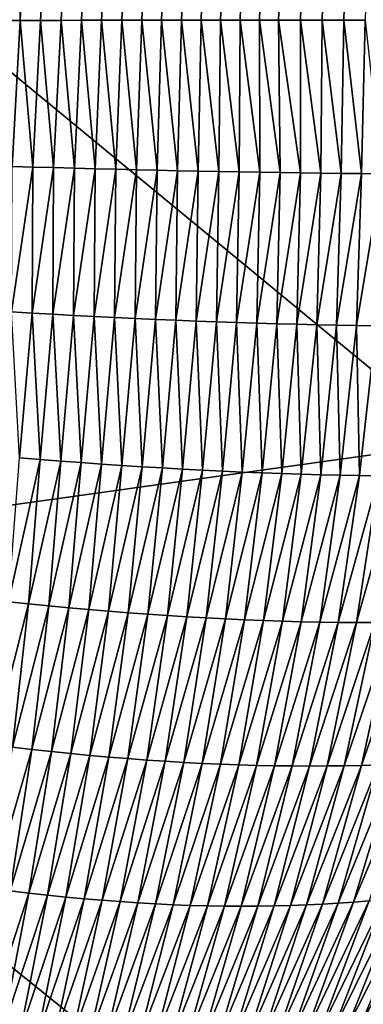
# Model space of a CAD drawing. Header units: millimetres. Extents: x -105 to 105, y -92 to 30.
# Tile 65 of 247: x 1.799 to 2.229, y -83.797 to -82.565. Entities that reach past the tile are written whole.
import ezdxf

# ---------------------------------------------------------------- set-up
doc = ezdxf.new("R2010")
doc.units = ezdxf.units.MM
doc.header["$LTSCALE"] = 59.53398
for name, color, linetype in [('31', 7, 'CONTINUOUS'), ('39', 7, 'CONTINUOUS'), ('48', 7, 'CONTINUOUS')]:
    doc.layers.add(name, color=color, linetype=linetype)

msp = doc.modelspace()

# ---------------------------------------------------------------- linework, layer by layer
at = {"layer": '31', "color": 7, "linetype": 'CONTINUOUS'}
for points in [[(1.7997, -82.5662, 58.2273), (1.7738, -82.5662, 58.2247), (1.7971, -66.6275, 58.1904), (1.7997, -82.5662, 58.2273)], [(2.676, -66.6485, 58.3113), (1.7997, -82.5662, 58.2273), (1.7971, -66.6275, 58.1904), (2.676, -66.6485, 58.3113)], [(1.8255, -82.5661, 58.2298), (1.7997, -82.5662, 58.2273), (2.676, -66.6485, 58.3113), (1.8255, -82.5661, 58.2298)], [(1.8511, -82.5661, 58.2324), (1.8255, -82.5661, 58.2298), (2.676, -66.6485, 58.3113), (1.8511, -82.5661, 58.2324)], [(1.8765, -82.566, 58.2351), (1.8511, -82.5661, 58.2324), (2.676, -66.6485, 58.3113), (1.8765, -82.566, 58.2351)], [(1.9018, -82.566, 58.2378), (1.8765, -82.566, 58.2351), (2.676, -66.6485, 58.3113), (1.9018, -82.566, 58.2378)], [(1.927, -82.566, 58.2405), (1.9018, -82.566, 58.2378), (2.676, -66.6485, 58.3113), (1.927, -82.566, 58.2405)], [(1.952, -82.5659, 58.2433), (1.927, -82.566, 58.2405), (2.676, -66.6485, 58.3113), (1.952, -82.5659, 58.2433)], [(1.9769, -82.5659, 58.2461), (1.952, -82.5659, 58.2433), (2.676, -66.6485, 58.3113), (1.9769, -82.5659, 58.2461)], [(2.0016, -82.5658, 58.249), (1.9769, -82.5659, 58.2461), (2.676, -66.6485, 58.3113), (2.0016, -82.5658, 58.249)], [(2.0262, -82.5658, 58.2519), (2.0016, -82.5658, 58.249), (2.676, -66.6485, 58.3113), (2.0262, -82.5658, 58.2519)], [(2.0507, -82.5658, 58.2548), (2.0262, -82.5658, 58.2519), (2.676, -66.6485, 58.3113), (2.0507, -82.5658, 58.2548)], [(2.075, -82.5657, 58.2578), (2.0507, -82.5658, 58.2548), (2.676, -66.6485, 58.3113), (2.075, -82.5657, 58.2578)], [(2.0992, -82.5657, 58.2608), (2.075, -82.5657, 58.2578), (2.676, -66.6485, 58.3113), (2.0992, -82.5657, 58.2608)], [(2.1233, -82.5657, 58.2638), (2.0992, -82.5657, 58.2608), (2.676, -66.6485, 58.3113), (2.1233, -82.5657, 58.2638)], [(2.1506, -82.5656, 58.2673), (2.1233, -82.5657, 58.2638), (2.676, -66.6485, 58.3113), (2.1506, -82.5656, 58.2673)], [(2.1778, -82.5656, 58.2709), (2.1506, -82.5656, 58.2673), (2.676, -66.6485, 58.3113), (2.1778, -82.5656, 58.2709)], [(2.2047, -82.5656, 58.2745), (2.1778, -82.5656, 58.2709), (2.676, -66.6485, 58.3113), (2.2047, -82.5656, 58.2745)], [(2.2315, -82.5656, 58.2782), (2.2047, -82.5656, 58.2745), (2.676, -66.6485, 58.3113), (2.2315, -82.5656, 58.2782)]]:
    msp.add_3dface(points, dxfattribs=at)
at = {"layer": '39', "color": 7, "linetype": 'CONTINUOUS'}
for points in [[(1.7738, -82.5662, 58.2247), (1.7997, -82.5662, 58.2273), (1.7898, -82.7487, 58.2283), (1.7738, -82.5662, 58.2247)], [(1.7997, -82.5662, 58.2273), (1.8158, -82.7495, 58.2309), (1.7898, -82.7487, 58.2283), (1.7997, -82.5662, 58.2273)], [(1.7997, -82.5662, 58.2273), (1.8255, -82.5661, 58.2298), (1.8158, -82.7495, 58.2309), (1.7997, -82.5662, 58.2273)], [(1.8255, -82.5661, 58.2298), (1.8418, -82.7503, 58.2336), (1.8158, -82.7495, 58.2309), (1.8255, -82.5661, 58.2298)], [(1.8255, -82.5661, 58.2298), (1.8511, -82.5661, 58.2324), (1.8418, -82.7503, 58.2336), (1.8255, -82.5661, 58.2298)], [(1.8511, -82.5661, 58.2324), (1.8677, -82.751, 58.2362), (1.8418, -82.7503, 58.2336), (1.8511, -82.5661, 58.2324)], [(1.8511, -82.5661, 58.2324), (1.8765, -82.566, 58.2351), (1.8677, -82.751, 58.2362), (1.8511, -82.5661, 58.2324)], [(1.8765, -82.566, 58.2351), (1.8936, -82.7517, 58.239), (1.8677, -82.751, 58.2362), (1.8765, -82.566, 58.2351)], [(1.8765, -82.566, 58.2351), (1.9018, -82.566, 58.2378), (1.8936, -82.7517, 58.239), (1.8765, -82.566, 58.2351)], [(1.9018, -82.566, 58.2378), (1.9195, -82.7524, 58.2418), (1.8936, -82.7517, 58.239), (1.9018, -82.566, 58.2378)], [(1.9018, -82.566, 58.2378), (1.927, -82.566, 58.2405), (1.9195, -82.7524, 58.2418), (1.9018, -82.566, 58.2378)], [(1.927, -82.566, 58.2405), (1.9454, -82.753, 58.2446), (1.9195, -82.7524, 58.2418), (1.927, -82.566, 58.2405)], [(1.927, -82.566, 58.2405), (1.952, -82.5659, 58.2433), (1.9454, -82.753, 58.2446), (1.927, -82.566, 58.2405)], [(1.952, -82.5659, 58.2433), (1.9712, -82.7536, 58.2475), (1.9454, -82.753, 58.2446), (1.952, -82.5659, 58.2433)], [(1.952, -82.5659, 58.2433), (1.9769, -82.5659, 58.2461), (1.9712, -82.7536, 58.2475), (1.952, -82.5659, 58.2433)], [(1.9769, -82.5659, 58.2461), (1.9969, -82.7542, 58.2505), (1.9712, -82.7536, 58.2475), (1.9769, -82.5659, 58.2461)], [(1.9769, -82.5659, 58.2461), (2.0016, -82.5658, 58.249), (1.9969, -82.7542, 58.2505), (1.9769, -82.5659, 58.2461)], [(2.0016, -82.5658, 58.249), (2.0227, -82.7547, 58.2535), (1.9969, -82.7542, 58.2505), (2.0016, -82.5658, 58.249)], [(2.0016, -82.5658, 58.249), (2.0262, -82.5658, 58.2519), (2.0227, -82.7547, 58.2535), (2.0016, -82.5658, 58.249)], [(2.0262, -82.5658, 58.2519), (2.0484, -82.7552, 58.2566), (2.0227, -82.7547, 58.2535), (2.0262, -82.5658, 58.2519)], [(2.0262, -82.5658, 58.2519), (2.0507, -82.5658, 58.2548), (2.0484, -82.7552, 58.2566), (2.0262, -82.5658, 58.2519)], [(2.0507, -82.5658, 58.2548), (2.074, -82.7557, 58.2597), (2.0484, -82.7552, 58.2566), (2.0507, -82.5658, 58.2548)], [(2.0507, -82.5658, 58.2548), (2.075, -82.5657, 58.2578), (2.074, -82.7557, 58.2597), (2.0507, -82.5658, 58.2548)], [(2.075, -82.5657, 58.2578), (2.0996, -82.7561, 58.2629), (2.074, -82.7557, 58.2597), (2.075, -82.5657, 58.2578)], [(2.075, -82.5657, 58.2578), (2.0992, -82.5657, 58.2608), (2.0996, -82.7561, 58.2629), (2.075, -82.5657, 58.2578)], [(2.0992, -82.5657, 58.2608), (2.1233, -82.5657, 58.2638), (2.1252, -82.7565, 58.2661), (2.0992, -82.5657, 58.2608)], [(2.0992, -82.5657, 58.2608), (2.1252, -82.7565, 58.2661), (2.0996, -82.7561, 58.2629), (2.0992, -82.5657, 58.2608)], [(2.1233, -82.5657, 58.2638), (2.1506, -82.5656, 58.2673), (2.1507, -82.7569, 58.2694), (2.1233, -82.5657, 58.2638)], [(2.1233, -82.5657, 58.2638), (2.1507, -82.7569, 58.2694), (2.1252, -82.7565, 58.2661), (2.1233, -82.5657, 58.2638)], [(2.1506, -82.5656, 58.2673), (2.1778, -82.5656, 58.2709), (2.1762, -82.7573, 58.2727), (2.1506, -82.5656, 58.2673)], [(2.1506, -82.5656, 58.2673), (2.1762, -82.7573, 58.2727), (2.1507, -82.7569, 58.2694), (2.1506, -82.5656, 58.2673)], [(2.1778, -82.5656, 58.2709), (2.2017, -82.7576, 58.2761), (2.1762, -82.7573, 58.2727), (2.1778, -82.5656, 58.2709)], [(2.1778, -82.5656, 58.2709), (2.2047, -82.5656, 58.2745), (2.2017, -82.7576, 58.2761), (2.1778, -82.5656, 58.2709)], [(2.2047, -82.5656, 58.2745), (2.227, -82.7578, 58.2796), (2.2017, -82.7576, 58.2761), (2.2047, -82.5656, 58.2745)], [(2.2047, -82.5656, 58.2745), (2.2315, -82.5656, 58.2782), (2.227, -82.7578, 58.2796), (2.2047, -82.5656, 58.2745)], [(2.2315, -82.5656, 58.2782), (2.2524, -82.758, 58.2831), (2.227, -82.7578, 58.2796), (2.2315, -82.5656, 58.2782)], [(1.8158, -82.7495, 58.2309), (1.7891, -82.9307, 58.2331), (1.7898, -82.7487, 58.2283), (1.8158, -82.7495, 58.2309)], [(1.815, -82.9322, 58.2357), (1.7891, -82.9307, 58.2331), (1.8158, -82.7495, 58.2309), (1.815, -82.9322, 58.2357)], [(1.8418, -82.7503, 58.2336), (1.815, -82.9322, 58.2357), (1.8158, -82.7495, 58.2309), (1.8418, -82.7503, 58.2336)], [(1.8408, -82.9337, 58.2383), (1.815, -82.9322, 58.2357), (1.8418, -82.7503, 58.2336), (1.8408, -82.9337, 58.2383)], [(1.8677, -82.751, 58.2362), (1.8408, -82.9337, 58.2383), (1.8418, -82.7503, 58.2336), (1.8677, -82.751, 58.2362)], [(1.8666, -82.9351, 58.241), (1.8408, -82.9337, 58.2383), (1.8677, -82.751, 58.2362), (1.8666, -82.9351, 58.241)], [(1.8936, -82.7517, 58.239), (1.8666, -82.9351, 58.241), (1.8677, -82.751, 58.2362), (1.8936, -82.7517, 58.239)], [(1.8923, -82.9365, 58.2437), (1.8666, -82.9351, 58.241), (1.8936, -82.7517, 58.239), (1.8923, -82.9365, 58.2437)], [(1.9195, -82.7524, 58.2418), (1.8923, -82.9365, 58.2437), (1.8936, -82.7517, 58.239), (1.9195, -82.7524, 58.2418)], [(1.918, -82.9377, 58.2465), (1.8923, -82.9365, 58.2437), (1.9195, -82.7524, 58.2418), (1.918, -82.9377, 58.2465)], [(1.9454, -82.753, 58.2446), (1.918, -82.9377, 58.2465), (1.9195, -82.7524, 58.2418), (1.9454, -82.753, 58.2446)], [(1.9436, -82.939, 58.2493), (1.918, -82.9377, 58.2465), (1.9454, -82.753, 58.2446), (1.9436, -82.939, 58.2493)], [(1.9712, -82.7536, 58.2475), (1.9436, -82.939, 58.2493), (1.9454, -82.753, 58.2446), (1.9712, -82.7536, 58.2475)], [(1.9692, -82.9401, 58.2522), (1.9436, -82.939, 58.2493), (1.9712, -82.7536, 58.2475), (1.9692, -82.9401, 58.2522)], [(1.9969, -82.7542, 58.2505), (1.9692, -82.9401, 58.2522), (1.9712, -82.7536, 58.2475), (1.9969, -82.7542, 58.2505)], [(1.9946, -82.9412, 58.2551), (1.9692, -82.9401, 58.2522), (1.9969, -82.7542, 58.2505), (1.9946, -82.9412, 58.2551)], [(2.0227, -82.7547, 58.2535), (1.9946, -82.9412, 58.2551), (1.9969, -82.7542, 58.2505), (2.0227, -82.7547, 58.2535)], [(2.02, -82.9422, 58.258), (1.9946, -82.9412, 58.2551), (2.0227, -82.7547, 58.2535), (2.02, -82.9422, 58.258)], [(2.0484, -82.7552, 58.2566), (2.02, -82.9422, 58.258), (2.0227, -82.7547, 58.2535), (2.0484, -82.7552, 58.2566)], [(2.0454, -82.9432, 58.261), (2.02, -82.9422, 58.258), (2.0484, -82.7552, 58.2566), (2.0454, -82.9432, 58.261)], [(2.074, -82.7557, 58.2597), (2.0454, -82.9432, 58.261), (2.0484, -82.7552, 58.2566), (2.074, -82.7557, 58.2597)], [(2.0707, -82.9441, 58.2641), (2.0454, -82.9432, 58.261), (2.074, -82.7557, 58.2597), (2.0707, -82.9441, 58.2641)], [(2.0996, -82.7561, 58.2629), (2.0707, -82.9441, 58.2641), (2.074, -82.7557, 58.2597), (2.0996, -82.7561, 58.2629)], [(2.0959, -82.9449, 58.2672), (2.0707, -82.9441, 58.2641), (2.0996, -82.7561, 58.2629), (2.0959, -82.9449, 58.2672)], [(2.1252, -82.7565, 58.2661), (2.0959, -82.9449, 58.2672), (2.0996, -82.7561, 58.2629), (2.1252, -82.7565, 58.2661)], [(2.121, -82.9456, 58.2703), (2.0959, -82.9449, 58.2672), (2.1252, -82.7565, 58.2661), (2.121, -82.9456, 58.2703)], [(2.1507, -82.7569, 58.2694), (2.121, -82.9456, 58.2703), (2.1252, -82.7565, 58.2661), (2.1507, -82.7569, 58.2694)], [(2.146, -82.9463, 58.2735), (2.121, -82.9456, 58.2703), (2.1507, -82.7569, 58.2694), (2.146, -82.9463, 58.2735)], [(2.1762, -82.7573, 58.2727), (2.146, -82.9463, 58.2735), (2.1507, -82.7569, 58.2694), (2.1762, -82.7573, 58.2727)], [(2.171, -82.9469, 58.2768), (2.146, -82.9463, 58.2735), (2.1762, -82.7573, 58.2727), (2.171, -82.9469, 58.2768)], [(2.2017, -82.7576, 58.2761), (2.171, -82.9469, 58.2768), (2.1762, -82.7573, 58.2727), (2.2017, -82.7576, 58.2761)], [(2.1959, -82.9474, 58.2801), (2.171, -82.9469, 58.2768), (2.2017, -82.7576, 58.2761), (2.1959, -82.9474, 58.2801)], [(2.227, -82.7578, 58.2796), (2.1959, -82.9474, 58.2801), (2.2017, -82.7576, 58.2761), (2.227, -82.7578, 58.2796)], [(2.2207, -82.9479, 58.2834), (2.1959, -82.9474, 58.2801), (2.227, -82.7578, 58.2796), (2.2207, -82.9479, 58.2834)], [(2.2524, -82.758, 58.2831), (2.2207, -82.9479, 58.2834), (2.227, -82.7578, 58.2796), (2.2524, -82.758, 58.2831)], [(2.2455, -82.9482, 58.2868), (2.2207, -82.9479, 58.2834), (2.2524, -82.758, 58.2831), (2.2455, -82.9482, 58.2868)], [(1.815, -82.9322, 58.2357), (1.7991, -83.1131, 58.2413), (1.7891, -82.9307, 58.2331), (1.815, -82.9322, 58.2357)], [(1.8249, -83.1152, 58.2439), (1.7991, -83.1131, 58.2413), (1.815, -82.9322, 58.2357), (1.8249, -83.1152, 58.2439)], [(1.8408, -82.9337, 58.2383), (1.8249, -83.1152, 58.2439), (1.815, -82.9322, 58.2357), (1.8408, -82.9337, 58.2383)], [(1.8506, -83.1173, 58.2466), (1.8249, -83.1152, 58.2439), (1.8408, -82.9337, 58.2383), (1.8506, -83.1173, 58.2466)], [(1.8666, -82.9351, 58.241), (1.8506, -83.1173, 58.2466), (1.8408, -82.9337, 58.2383), (1.8666, -82.9351, 58.241)], [(1.8762, -83.1192, 58.2493), (1.8506, -83.1173, 58.2466), (1.8666, -82.9351, 58.241), (1.8762, -83.1192, 58.2493)], [(1.8923, -82.9365, 58.2437), (1.8762, -83.1192, 58.2493), (1.8666, -82.9351, 58.241), (1.8923, -82.9365, 58.2437)], [(1.9017, -83.1211, 58.252), (1.8762, -83.1192, 58.2493), (1.8923, -82.9365, 58.2437), (1.9017, -83.1211, 58.252)], [(1.918, -82.9377, 58.2465), (1.9017, -83.1211, 58.252), (1.8923, -82.9365, 58.2437), (1.918, -82.9377, 58.2465)], [(1.9272, -83.1228, 58.2547), (1.9017, -83.1211, 58.252), (1.918, -82.9377, 58.2465), (1.9272, -83.1228, 58.2547)], [(1.9436, -82.939, 58.2493), (1.9272, -83.1228, 58.2547), (1.918, -82.9377, 58.2465), (1.9436, -82.939, 58.2493)], [(1.9525, -83.1245, 58.2575), (1.9272, -83.1228, 58.2547), (1.9436, -82.939, 58.2493), (1.9525, -83.1245, 58.2575)], [(1.9692, -82.9401, 58.2522), (1.9525, -83.1245, 58.2575), (1.9436, -82.939, 58.2493), (1.9692, -82.9401, 58.2522)], [(1.9778, -83.126, 58.2604), (1.9525, -83.1245, 58.2575), (1.9692, -82.9401, 58.2522), (1.9778, -83.126, 58.2604)], [(1.9946, -82.9412, 58.2551), (1.9778, -83.126, 58.2604), (1.9692, -82.9401, 58.2522), (1.9946, -82.9412, 58.2551)], [(2.003, -83.1274, 58.2632), (1.9778, -83.126, 58.2604), (1.9946, -82.9412, 58.2551), (2.003, -83.1274, 58.2632)], [(2.02, -82.9422, 58.258), (2.003, -83.1274, 58.2632), (1.9946, -82.9412, 58.2551), (2.02, -82.9422, 58.258)], [(2.028, -83.1288, 58.2662), (2.003, -83.1274, 58.2632), (2.02, -82.9422, 58.258), (2.028, -83.1288, 58.2662)], [(2.0454, -82.9432, 58.261), (2.028, -83.1288, 58.2662), (2.02, -82.9422, 58.258), (2.0454, -82.9432, 58.261)], [(2.053, -83.13, 58.2691), (2.028, -83.1288, 58.2662), (2.0454, -82.9432, 58.261), (2.053, -83.13, 58.2691)], [(2.0707, -82.9441, 58.2641), (2.053, -83.13, 58.2691), (2.0454, -82.9432, 58.261), (2.0707, -82.9441, 58.2641)], [(2.0778, -83.1311, 58.2721), (2.053, -83.13, 58.2691), (2.0707, -82.9441, 58.2641), (2.0778, -83.1311, 58.2721)], [(2.0959, -82.9449, 58.2672), (2.0778, -83.1311, 58.2721), (2.0707, -82.9441, 58.2641), (2.0959, -82.9449, 58.2672)], [(2.1026, -83.1321, 58.2751), (2.0778, -83.1311, 58.2721), (2.0959, -82.9449, 58.2672), (2.1026, -83.1321, 58.2751)], [(2.121, -82.9456, 58.2703), (2.1026, -83.1321, 58.2751), (2.0959, -82.9449, 58.2672), (2.121, -82.9456, 58.2703)], [(2.1272, -83.133, 58.2782), (2.1026, -83.1321, 58.2751), (2.121, -82.9456, 58.2703), (2.1272, -83.133, 58.2782)], [(2.146, -82.9463, 58.2735), (2.1272, -83.133, 58.2782), (2.121, -82.9456, 58.2703), (2.146, -82.9463, 58.2735)], [(2.1517, -83.1337, 58.2813), (2.1272, -83.133, 58.2782), (2.146, -82.9463, 58.2735), (2.1517, -83.1337, 58.2813)], [(2.171, -82.9469, 58.2768), (2.1517, -83.1337, 58.2813), (2.146, -82.9463, 58.2735), (2.171, -82.9469, 58.2768)], [(2.1761, -83.1344, 58.2845), (2.1517, -83.1337, 58.2813), (2.171, -82.9469, 58.2768), (2.1761, -83.1344, 58.2845)], [(2.1959, -82.9474, 58.2801), (2.1761, -83.1344, 58.2845), (2.171, -82.9469, 58.2768), (2.1959, -82.9474, 58.2801)], [(2.2004, -83.1349, 58.2877), (2.1761, -83.1344, 58.2845), (2.1959, -82.9474, 58.2801), (2.2004, -83.1349, 58.2877)], [(2.2207, -82.9479, 58.2834), (2.2004, -83.1349, 58.2877), (2.1959, -82.9474, 58.2801), (2.2207, -82.9479, 58.2834)], [(2.2246, -83.1354, 58.2909), (2.2004, -83.1349, 58.2877), (2.2207, -82.9479, 58.2834), (2.2246, -83.1354, 58.2909)], [(2.2455, -82.9482, 58.2868), (2.2246, -83.1354, 58.2909), (2.2207, -82.9479, 58.2834), (2.2455, -82.9482, 58.2868)], [(2.2487, -83.1357, 58.2942), (2.2246, -83.1354, 58.2909), (2.2455, -82.9482, 58.2868), (2.2487, -83.1357, 58.2942)], [(1.8249, -83.1152, 58.2439), (1.7852, -83.2933, 58.2491), (1.7991, -83.1131, 58.2413), (1.8249, -83.1152, 58.2439)], [(1.8105, -83.2959, 58.2517), (1.7852, -83.2933, 58.2491), (1.8249, -83.1152, 58.2439), (1.8105, -83.2959, 58.2517)], [(1.8506, -83.1173, 58.2466), (1.8105, -83.2959, 58.2517), (1.8249, -83.1152, 58.2439), (1.8506, -83.1173, 58.2466)], [(1.8357, -83.2984, 58.2542), (1.8105, -83.2959, 58.2517), (1.8506, -83.1173, 58.2466), (1.8357, -83.2984, 58.2542)], [(1.8762, -83.1192, 58.2493), (1.8357, -83.2984, 58.2542), (1.8506, -83.1173, 58.2466), (1.8762, -83.1192, 58.2493)], [(1.8608, -83.3008, 58.2568), (1.8357, -83.2984, 58.2542), (1.8762, -83.1192, 58.2493), (1.8608, -83.3008, 58.2568)], [(1.9017, -83.1211, 58.252), (1.8608, -83.3008, 58.2568), (1.8762, -83.1192, 58.2493), (1.9017, -83.1211, 58.252)], [(1.8857, -83.3031, 58.2594), (1.8608, -83.3008, 58.2568), (1.9017, -83.1211, 58.252), (1.8857, -83.3031, 58.2594)], [(1.9272, -83.1228, 58.2547), (1.8857, -83.3031, 58.2594), (1.9017, -83.1211, 58.252), (1.9272, -83.1228, 58.2547)], [(1.9105, -83.3052, 58.2621), (1.8857, -83.3031, 58.2594), (1.9272, -83.1228, 58.2547), (1.9105, -83.3052, 58.2621)], [(1.9525, -83.1245, 58.2575), (1.9105, -83.3052, 58.2621), (1.9272, -83.1228, 58.2547), (1.9525, -83.1245, 58.2575)], [(1.9352, -83.3071, 58.2648), (1.9105, -83.3052, 58.2621), (1.9525, -83.1245, 58.2575), (1.9352, -83.3071, 58.2648)], [(1.9778, -83.126, 58.2604), (1.9352, -83.3071, 58.2648), (1.9525, -83.1245, 58.2575), (1.9778, -83.126, 58.2604)], [(1.9598, -83.309, 58.2675), (1.9352, -83.3071, 58.2648), (1.9778, -83.126, 58.2604), (1.9598, -83.309, 58.2675)], [(2.003, -83.1274, 58.2632), (1.9598, -83.309, 58.2675), (1.9778, -83.126, 58.2604), (2.003, -83.1274, 58.2632)], [(1.9843, -83.3106, 58.2702), (1.9598, -83.309, 58.2675), (2.003, -83.1274, 58.2632), (1.9843, -83.3106, 58.2702)], [(2.028, -83.1288, 58.2662), (1.9843, -83.3106, 58.2702), (2.003, -83.1274, 58.2632), (2.028, -83.1288, 58.2662)], [(2.0086, -83.3122, 58.273), (1.9843, -83.3106, 58.2702), (2.028, -83.1288, 58.2662), (2.0086, -83.3122, 58.273)], [(2.053, -83.13, 58.2691), (2.0086, -83.3122, 58.273), (2.028, -83.1288, 58.2662), (2.053, -83.13, 58.2691)], [(2.0327, -83.3136, 58.2758), (2.0086, -83.3122, 58.273), (2.053, -83.13, 58.2691), (2.0327, -83.3136, 58.2758)], [(2.0778, -83.1311, 58.2721), (2.0327, -83.3136, 58.2758), (2.053, -83.13, 58.2691), (2.0778, -83.1311, 58.2721)], [(2.0568, -83.3148, 58.2787), (2.0327, -83.3136, 58.2758), (2.0778, -83.1311, 58.2721), (2.0568, -83.3148, 58.2787)], [(2.1026, -83.1321, 58.2751), (2.0568, -83.3148, 58.2787), (2.0778, -83.1311, 58.2721), (2.1026, -83.1321, 58.2751)], [(2.0807, -83.3159, 58.2815), (2.0568, -83.3148, 58.2787), (2.1026, -83.1321, 58.2751), (2.0807, -83.3159, 58.2815)], [(2.1272, -83.133, 58.2782), (2.0807, -83.3159, 58.2815), (2.1026, -83.1321, 58.2751), (2.1272, -83.133, 58.2782)], [(2.1044, -83.3168, 58.2844), (2.0807, -83.3159, 58.2815), (2.1272, -83.133, 58.2782), (2.1044, -83.3168, 58.2844)], [(2.1517, -83.1337, 58.2813), (2.1044, -83.3168, 58.2844), (2.1272, -83.133, 58.2782), (2.1517, -83.1337, 58.2813)], [(2.128, -83.3176, 58.2874), (2.1044, -83.3168, 58.2844), (2.1517, -83.1337, 58.2813), (2.128, -83.3176, 58.2874)], [(2.1761, -83.1344, 58.2845), (2.128, -83.3176, 58.2874), (2.1517, -83.1337, 58.2813), (2.1761, -83.1344, 58.2845)], [(2.1515, -83.3183, 58.2903), (2.128, -83.3176, 58.2874), (2.1761, -83.1344, 58.2845), (2.1515, -83.3183, 58.2903)], [(2.2004, -83.1349, 58.2877), (2.1515, -83.3183, 58.2903), (2.1761, -83.1344, 58.2845), (2.2004, -83.1349, 58.2877)], [(2.1748, -83.3187, 58.2933), (2.1515, -83.3183, 58.2903), (2.2004, -83.1349, 58.2877), (2.1748, -83.3187, 58.2933)], [(2.2246, -83.1354, 58.2909), (2.1748, -83.3187, 58.2933), (2.2004, -83.1349, 58.2877), (2.2246, -83.1354, 58.2909)], [(2.1979, -83.3191, 58.2963), (2.1748, -83.3187, 58.2933), (2.2246, -83.1354, 58.2909), (2.1979, -83.3191, 58.2963)], [(2.2487, -83.1357, 58.2942), (2.1979, -83.3191, 58.2963), (2.2246, -83.1354, 58.2909), (2.2487, -83.1357, 58.2942)], [(2.2209, -83.3193, 58.2994), (2.1979, -83.3191, 58.2963), (2.2487, -83.1357, 58.2942), (2.2209, -83.3193, 58.2994)], [(2.2726, -83.1359, 58.2975), (2.2209, -83.3193, 58.2994), (2.2487, -83.1357, 58.2942), (2.2726, -83.1359, 58.2975)], [(2.2438, -83.3193, 58.3025), (2.2209, -83.3193, 58.2994), (2.2726, -83.1359, 58.2975), (2.2438, -83.3193, 58.3025)], [(1.8105, -83.2959, 58.2517), (1.7654, -83.4722, 58.2578), (1.7852, -83.2933, 58.2491), (1.8105, -83.2959, 58.2517)], [(1.7901, -83.4752, 58.2602), (1.7654, -83.4722, 58.2578), (1.8105, -83.2959, 58.2517), (1.7901, -83.4752, 58.2602)], [(1.8357, -83.2984, 58.2542), (1.7901, -83.4752, 58.2602), (1.8105, -83.2959, 58.2517), (1.8357, -83.2984, 58.2542)], [(1.8145, -83.478, 58.2627), (1.7901, -83.4752, 58.2602), (1.8357, -83.2984, 58.2542), (1.8145, -83.478, 58.2627)], [(1.8608, -83.3008, 58.2568), (1.8145, -83.478, 58.2627), (1.8357, -83.2984, 58.2542), (1.8608, -83.3008, 58.2568)], [(1.8389, -83.4807, 58.2652), (1.8145, -83.478, 58.2627), (1.8608, -83.3008, 58.2568), (1.8389, -83.4807, 58.2652)], [(1.8857, -83.3031, 58.2594), (1.8389, -83.4807, 58.2652), (1.8608, -83.3008, 58.2568), (1.8857, -83.3031, 58.2594)], [(1.8631, -83.4832, 58.2677), (1.8389, -83.4807, 58.2652), (1.8857, -83.3031, 58.2594), (1.8631, -83.4832, 58.2677)], [(1.9105, -83.3052, 58.2621), (1.8631, -83.4832, 58.2677), (1.8857, -83.3031, 58.2594), (1.9105, -83.3052, 58.2621)], [(1.8871, -83.4855, 58.2702), (1.8631, -83.4832, 58.2677), (1.9105, -83.3052, 58.2621), (1.8871, -83.4855, 58.2702)], [(1.9352, -83.3071, 58.2648), (1.8871, -83.4855, 58.2702), (1.9105, -83.3052, 58.2621), (1.9352, -83.3071, 58.2648)], [(1.9109, -83.4876, 58.2728), (1.8871, -83.4855, 58.2702), (1.9352, -83.3071, 58.2648), (1.9109, -83.4876, 58.2728)], [(1.9598, -83.309, 58.2675), (1.9109, -83.4876, 58.2728), (1.9352, -83.3071, 58.2648), (1.9598, -83.309, 58.2675)], [(1.9346, -83.4895, 58.2754), (1.9109, -83.4876, 58.2728), (1.9598, -83.309, 58.2675), (1.9346, -83.4895, 58.2754)], [(1.9843, -83.3106, 58.2702), (1.9346, -83.4895, 58.2754), (1.9598, -83.309, 58.2675), (1.9843, -83.3106, 58.2702)], [(1.9582, -83.4913, 58.278), (1.9346, -83.4895, 58.2754), (1.9843, -83.3106, 58.2702), (1.9582, -83.4913, 58.278)], [(2.0086, -83.3122, 58.273), (1.9582, -83.4913, 58.278), (1.9843, -83.3106, 58.2702), (2.0086, -83.3122, 58.273)], [(1.9815, -83.4929, 58.2806), (1.9582, -83.4913, 58.278), (2.0086, -83.3122, 58.273), (1.9815, -83.4929, 58.2806)], [(2.0327, -83.3136, 58.2758), (1.9815, -83.4929, 58.2806), (2.0086, -83.3122, 58.273), (2.0327, -83.3136, 58.2758)], [(2.0047, -83.4943, 58.2832), (1.9815, -83.4929, 58.2806), (2.0327, -83.3136, 58.2758), (2.0047, -83.4943, 58.2832)], [(2.0568, -83.3148, 58.2787), (2.0047, -83.4943, 58.2832), (2.0327, -83.3136, 58.2758), (2.0568, -83.3148, 58.2787)], [(2.0278, -83.4955, 58.2859), (2.0047, -83.4943, 58.2832), (2.0568, -83.3148, 58.2787), (2.0278, -83.4955, 58.2859)], [(2.0807, -83.3159, 58.2815), (2.0278, -83.4955, 58.2859), (2.0568, -83.3148, 58.2787), (2.0807, -83.3159, 58.2815)], [(2.0506, -83.4965, 58.2886), (2.0278, -83.4955, 58.2859), (2.0807, -83.3159, 58.2815), (2.0506, -83.4965, 58.2886)], [(2.1044, -83.3168, 58.2844), (2.0506, -83.4965, 58.2886), (2.0807, -83.3159, 58.2815), (2.1044, -83.3168, 58.2844)], [(2.0733, -83.4974, 58.2913), (2.0506, -83.4965, 58.2886), (2.1044, -83.3168, 58.2844), (2.0733, -83.4974, 58.2913)], [(2.128, -83.3176, 58.2874), (2.0733, -83.4974, 58.2913), (2.1044, -83.3168, 58.2844), (2.128, -83.3176, 58.2874)], [(2.0957, -83.498, 58.294), (2.0733, -83.4974, 58.2913), (2.128, -83.3176, 58.2874), (2.0957, -83.498, 58.294)], [(2.1515, -83.3183, 58.2903), (2.0957, -83.498, 58.294), (2.128, -83.3176, 58.2874), (2.1515, -83.3183, 58.2903)], [(2.1181, -83.4985, 58.2968), (2.0957, -83.498, 58.294), (2.1515, -83.3183, 58.2903), (2.1181, -83.4985, 58.2968)], [(2.1748, -83.3187, 58.2933), (2.1181, -83.4985, 58.2968), (2.1515, -83.3183, 58.2903), (2.1748, -83.3187, 58.2933)], [(2.1402, -83.4988, 58.2995), (2.1181, -83.4985, 58.2968), (2.1748, -83.3187, 58.2933), (2.1402, -83.4988, 58.2995)], [(2.1979, -83.3191, 58.2963), (2.1402, -83.4988, 58.2995), (2.1748, -83.3187, 58.2933), (2.1979, -83.3191, 58.2963)], [(2.1621, -83.4989, 58.3023), (2.1402, -83.4988, 58.2995), (2.1979, -83.3191, 58.2963), (2.1621, -83.4989, 58.3023)], [(2.2209, -83.3193, 58.2994), (2.1621, -83.4989, 58.3023), (2.1979, -83.3191, 58.2963), (2.2209, -83.3193, 58.2994)], [(2.1839, -83.4988, 58.3051), (2.1621, -83.4989, 58.3023), (2.2209, -83.3193, 58.2994), (2.1839, -83.4988, 58.3051)], [(2.2054, -83.4985, 58.3079), (2.1839, -83.4988, 58.3051), (2.2438, -83.3193, 58.3025), (2.2054, -83.4985, 58.3079)], [(2.2438, -83.3193, 58.3025), (2.1839, -83.4988, 58.3051), (2.2209, -83.3193, 58.2994), (2.2438, -83.3193, 58.3025)], [(2.2268, -83.498, 58.3107), (2.2054, -83.4985, 58.3079), (2.2664, -83.3192, 58.3056), (2.2268, -83.498, 58.3107)], [(2.2664, -83.3192, 58.3056), (2.2054, -83.4985, 58.3079), (2.2438, -83.3193, 58.3025), (2.2664, -83.3192, 58.3056)], [(2.248, -83.4974, 58.3136), (2.2268, -83.498, 58.3107), (2.289, -83.3189, 58.3087), (2.248, -83.4974, 58.3136)], [(2.289, -83.3189, 58.3087), (2.2268, -83.498, 58.3107), (2.2664, -83.3192, 58.3056), (2.289, -83.3189, 58.3087)], [(1.8145, -83.478, 58.2627), (1.7639, -83.6521, 58.2694), (1.7901, -83.4752, 58.2602), (1.8145, -83.478, 58.2627)], [(1.7875, -83.655, 58.2717), (1.7639, -83.6521, 58.2694), (1.8145, -83.478, 58.2627), (1.7875, -83.655, 58.2717)], [(1.8389, -83.4807, 58.2652), (1.7875, -83.655, 58.2717), (1.8145, -83.478, 58.2627), (1.8389, -83.4807, 58.2652)], [(1.8109, -83.6578, 58.2741), (1.7875, -83.655, 58.2717), (1.8389, -83.4807, 58.2652), (1.8109, -83.6578, 58.2741)], [(1.8631, -83.4832, 58.2677), (1.8109, -83.6578, 58.2741), (1.8389, -83.4807, 58.2652), (1.8631, -83.4832, 58.2677)], [(1.8341, -83.6604, 58.2765), (1.8109, -83.6578, 58.2741), (1.8631, -83.4832, 58.2677), (1.8341, -83.6604, 58.2765)], [(1.8871, -83.4855, 58.2702), (1.8341, -83.6604, 58.2765), (1.8631, -83.4832, 58.2677), (1.8871, -83.4855, 58.2702)], [(1.8572, -83.6627, 58.2789), (1.8341, -83.6604, 58.2765), (1.8871, -83.4855, 58.2702), (1.8572, -83.6627, 58.2789)], [(1.9109, -83.4876, 58.2728), (1.8572, -83.6627, 58.2789), (1.8871, -83.4855, 58.2702), (1.9109, -83.4876, 58.2728)], [(1.88, -83.6649, 58.2814), (1.8572, -83.6627, 58.2789), (1.9109, -83.4876, 58.2728), (1.88, -83.6649, 58.2814)], [(1.9346, -83.4895, 58.2754), (1.88, -83.6649, 58.2814), (1.9109, -83.4876, 58.2728), (1.9346, -83.4895, 58.2754)], [(1.9027, -83.6668, 58.2838), (1.88, -83.6649, 58.2814), (1.9346, -83.4895, 58.2754), (1.9027, -83.6668, 58.2838)], [(1.9582, -83.4913, 58.278), (1.9027, -83.6668, 58.2838), (1.9346, -83.4895, 58.2754), (1.9582, -83.4913, 58.278)], [(1.9251, -83.6685, 58.2862), (1.9027, -83.6668, 58.2838), (1.9582, -83.4913, 58.278), (1.9251, -83.6685, 58.2862)], [(1.9815, -83.4929, 58.2806), (1.9251, -83.6685, 58.2862), (1.9582, -83.4913, 58.278), (1.9815, -83.4929, 58.2806)], [(1.9473, -83.67, 58.2887), (1.9251, -83.6685, 58.2862), (1.9815, -83.4929, 58.2806), (1.9473, -83.67, 58.2887)], [(2.0047, -83.4943, 58.2832), (1.9473, -83.67, 58.2887), (1.9815, -83.4929, 58.2806), (2.0047, -83.4943, 58.2832)], [(1.9694, -83.6713, 58.2911), (1.9473, -83.67, 58.2887), (2.0047, -83.4943, 58.2832), (1.9694, -83.6713, 58.2911)], [(2.0278, -83.4955, 58.2859), (1.9694, -83.6713, 58.2911), (2.0047, -83.4943, 58.2832), (2.0278, -83.4955, 58.2859)], [(1.9912, -83.6723, 58.2936), (1.9694, -83.6713, 58.2911), (2.0278, -83.4955, 58.2859), (1.9912, -83.6723, 58.2936)], [(2.0506, -83.4965, 58.2886), (1.9912, -83.6723, 58.2936), (2.0278, -83.4955, 58.2859), (2.0506, -83.4965, 58.2886)], [(2.0128, -83.6731, 58.2961), (1.9912, -83.6723, 58.2936), (2.0506, -83.4965, 58.2886), (2.0128, -83.6731, 58.2961)], [(2.0733, -83.4974, 58.2913), (2.0128, -83.6731, 58.2961), (2.0506, -83.4965, 58.2886), (2.0733, -83.4974, 58.2913)], [(2.2172, -83.669, 58.3213), (2.1977, -83.6704, 58.3187), (2.269, -83.4965, 58.3164), (2.2172, -83.669, 58.3213)], [(2.269, -83.4965, 58.3164), (2.1977, -83.6704, 58.3187), (2.248, -83.4974, 58.3136), (2.269, -83.4965, 58.3164)], [(2.2364, -83.6674, 58.3238), (2.2172, -83.669, 58.3213), (2.2898, -83.4955, 58.3193), (2.2364, -83.6674, 58.3238)], [(2.2898, -83.4955, 58.3193), (2.2172, -83.669, 58.3213), (2.269, -83.4965, 58.3164), (2.2898, -83.4955, 58.3193)], [(2.0342, -83.6737, 58.2986), (2.0128, -83.6731, 58.2961), (2.0733, -83.4974, 58.2913), (2.0342, -83.6737, 58.2986)], [(2.0957, -83.498, 58.294), (2.0342, -83.6737, 58.2986), (2.0733, -83.4974, 58.2913), (2.0957, -83.498, 58.294)], [(2.0554, -83.6741, 58.3011), (2.0342, -83.6737, 58.2986), (2.0957, -83.498, 58.294), (2.0554, -83.6741, 58.3011)], [(2.1181, -83.4985, 58.2968), (2.0554, -83.6741, 58.3011), (2.0957, -83.498, 58.294), (2.1181, -83.4985, 58.2968)], [(2.0764, -83.6742, 58.3036), (2.0554, -83.6741, 58.3011), (2.1181, -83.4985, 58.2968), (2.0764, -83.6742, 58.3036)], [(2.1402, -83.4988, 58.2995), (2.0764, -83.6742, 58.3036), (2.1181, -83.4985, 58.2968), (2.1402, -83.4988, 58.2995)], [(2.0971, -83.6741, 58.3061), (2.0764, -83.6742, 58.3036), (2.1402, -83.4988, 58.2995), (2.0971, -83.6741, 58.3061)], [(2.1621, -83.4989, 58.3023), (2.0971, -83.6741, 58.3061), (2.1402, -83.4988, 58.2995), (2.1621, -83.4989, 58.3023)], [(2.1177, -83.6738, 58.3086), (2.0971, -83.6741, 58.3061), (2.1621, -83.4989, 58.3023), (2.1177, -83.6738, 58.3086)], [(2.138, -83.6733, 58.3111), (2.1177, -83.6738, 58.3086), (2.1839, -83.4988, 58.3051), (2.138, -83.6733, 58.3111)], [(2.1839, -83.4988, 58.3051), (2.1177, -83.6738, 58.3086), (2.1621, -83.4989, 58.3023), (2.1839, -83.4988, 58.3051)], [(2.1581, -83.6726, 58.3137), (2.138, -83.6733, 58.3111), (2.2054, -83.4985, 58.3079), (2.1581, -83.6726, 58.3137)], [(2.2054, -83.4985, 58.3079), (2.138, -83.6733, 58.3111), (2.1839, -83.4988, 58.3051), (2.2054, -83.4985, 58.3079)], [(2.178, -83.6716, 58.3162), (2.1581, -83.6726, 58.3137), (2.2268, -83.498, 58.3107), (2.178, -83.6716, 58.3162)], [(2.2268, -83.498, 58.3107), (2.1581, -83.6726, 58.3137), (2.2054, -83.4985, 58.3079), (2.2268, -83.498, 58.3107)], [(2.1977, -83.6704, 58.3187), (2.178, -83.6716, 58.3162), (2.248, -83.4974, 58.3136), (2.1977, -83.6704, 58.3187)], [(2.248, -83.4974, 58.3136), (2.178, -83.6716, 58.3162), (2.2268, -83.498, 58.3107), (2.248, -83.4974, 58.3136)], [(1.8109, -83.6578, 58.2741), (1.7551, -83.8286, 58.2813), (1.7875, -83.655, 58.2717), (1.8109, -83.6578, 58.2741)], [(1.7774, -83.8314, 58.2836), (1.7551, -83.8286, 58.2813), (1.8109, -83.6578, 58.2741), (1.7774, -83.8314, 58.2836)], [(1.8341, -83.6604, 58.2765), (1.7774, -83.8314, 58.2836), (1.8109, -83.6578, 58.2741), (1.8341, -83.6604, 58.2765)], [(1.7995, -83.8339, 58.2859), (1.7774, -83.8314, 58.2836), (1.8341, -83.6604, 58.2765), (1.7995, -83.8339, 58.2859)], [(1.8572, -83.6627, 58.2789), (1.7995, -83.8339, 58.2859), (1.8341, -83.6604, 58.2765), (1.8572, -83.6627, 58.2789)], [(1.8214, -83.8362, 58.2881), (1.7995, -83.8339, 58.2859), (1.8572, -83.6627, 58.2789), (1.8214, -83.8362, 58.2881)], [(1.88, -83.6649, 58.2814), (1.8214, -83.8362, 58.2881), (1.8572, -83.6627, 58.2789), (1.88, -83.6649, 58.2814)], [(1.843, -83.8382, 58.2904), (1.8214, -83.8362, 58.2881), (1.88, -83.6649, 58.2814), (1.843, -83.8382, 58.2904)], [(1.9027, -83.6668, 58.2838), (1.843, -83.8382, 58.2904), (1.88, -83.6649, 58.2814), (1.9027, -83.6668, 58.2838)], [(1.8644, -83.84, 58.2927), (1.843, -83.8382, 58.2904), (1.9027, -83.6668, 58.2838), (1.8644, -83.84, 58.2927)], [(1.9251, -83.6685, 58.2862), (1.8644, -83.84, 58.2927), (1.9027, -83.6668, 58.2838), (1.9251, -83.6685, 58.2862)], [(1.8856, -83.8415, 58.295), (1.8644, -83.84, 58.2927), (1.9251, -83.6685, 58.2862), (1.8856, -83.8415, 58.295)], [(1.9473, -83.67, 58.2887), (1.8856, -83.8415, 58.295), (1.9251, -83.6685, 58.2862), (1.9473, -83.67, 58.2887)], [(2.1565, -83.8354, 58.3263), (2.1387, -83.8375, 58.3241), (2.2172, -83.669, 58.3213), (2.1565, -83.8354, 58.3263)], [(2.2172, -83.669, 58.3213), (2.1387, -83.8375, 58.3241), (2.1977, -83.6704, 58.3187), (2.2172, -83.669, 58.3213)], [(2.174, -83.8331, 58.3285), (2.1565, -83.8354, 58.3263), (2.2364, -83.6674, 58.3238), (2.174, -83.8331, 58.3285)], [(2.2364, -83.6674, 58.3238), (2.1565, -83.8354, 58.3263), (2.2172, -83.669, 58.3213), (2.2364, -83.6674, 58.3238)], [(2.1913, -83.8306, 58.3306), (2.174, -83.8331, 58.3285), (2.2555, -83.6656, 58.3263), (2.1913, -83.8306, 58.3306)], [(2.2555, -83.6656, 58.3263), (2.174, -83.8331, 58.3285), (2.2364, -83.6674, 58.3238), (2.2555, -83.6656, 58.3263)], [(2.2084, -83.8278, 58.3328), (2.1913, -83.8306, 58.3306), (2.2743, -83.6635, 58.3289), (2.2084, -83.8278, 58.3328)], [(2.2743, -83.6635, 58.3289), (2.1913, -83.8306, 58.3306), (2.2555, -83.6656, 58.3263), (2.2743, -83.6635, 58.3289)], [(2.2252, -83.8248, 58.3349), (2.2084, -83.8278, 58.3328), (2.2929, -83.6613, 58.3314), (2.2252, -83.8248, 58.3349)], [(2.2929, -83.6613, 58.3314), (2.2084, -83.8278, 58.3328), (2.2743, -83.6635, 58.3289), (2.2929, -83.6613, 58.3314)], [(2.2418, -83.8216, 58.337), (2.2252, -83.8248, 58.3349), (2.3113, -83.6588, 58.3339), (2.2418, -83.8216, 58.337)], [(2.3113, -83.6588, 58.3339), (2.2252, -83.8248, 58.3349), (2.2929, -83.6613, 58.3314), (2.3113, -83.6588, 58.3339)], [(1.9065, -83.8427, 58.2972), (1.8856, -83.8415, 58.295), (1.9473, -83.67, 58.2887), (1.9065, -83.8427, 58.2972)], [(1.9694, -83.6713, 58.2911), (1.9065, -83.8427, 58.2972), (1.9473, -83.67, 58.2887), (1.9694, -83.6713, 58.2911)], [(1.9272, -83.8437, 58.2995), (1.9065, -83.8427, 58.2972), (1.9694, -83.6713, 58.2911), (1.9272, -83.8437, 58.2995)], [(1.9912, -83.6723, 58.2936), (1.9272, -83.8437, 58.2995), (1.9694, -83.6713, 58.2911), (1.9912, -83.6723, 58.2936)], [(1.9477, -83.8444, 58.3018), (1.9272, -83.8437, 58.2995), (1.9912, -83.6723, 58.2936), (1.9477, -83.8444, 58.3018)], [(2.0128, -83.6731, 58.2961), (1.9477, -83.8444, 58.3018), (1.9912, -83.6723, 58.2936), (2.0128, -83.6731, 58.2961)], [(1.9679, -83.8449, 58.304), (1.9477, -83.8444, 58.3018), (2.0128, -83.6731, 58.2961), (1.9679, -83.8449, 58.304)], [(2.0342, -83.6737, 58.2986), (1.9679, -83.8449, 58.304), (2.0128, -83.6731, 58.2961), (2.0342, -83.6737, 58.2986)], [(1.9878, -83.8451, 58.3063), (1.9679, -83.8449, 58.304), (2.0342, -83.6737, 58.2986), (1.9878, -83.8451, 58.3063)], [(2.0554, -83.6741, 58.3011), (1.9878, -83.8451, 58.3063), (2.0342, -83.6737, 58.2986), (2.0554, -83.6741, 58.3011)], [(2.0076, -83.845, 58.3085), (1.9878, -83.8451, 58.3063), (2.0554, -83.6741, 58.3011), (2.0076, -83.845, 58.3085)], [(2.0764, -83.6742, 58.3036), (2.0076, -83.845, 58.3085), (2.0554, -83.6741, 58.3011), (2.0764, -83.6742, 58.3036)], [(2.027, -83.8447, 58.3108), (2.0076, -83.845, 58.3085), (2.0764, -83.6742, 58.3036), (2.027, -83.8447, 58.3108)], [(2.0462, -83.8441, 58.313), (2.027, -83.8447, 58.3108), (2.0971, -83.6741, 58.3061), (2.0462, -83.8441, 58.313)], [(2.0971, -83.6741, 58.3061), (2.027, -83.8447, 58.3108), (2.0764, -83.6742, 58.3036), (2.0971, -83.6741, 58.3061)], [(2.0652, -83.8433, 58.3153), (2.0462, -83.8441, 58.313), (2.1177, -83.6738, 58.3086), (2.0652, -83.8433, 58.3153)], [(2.1177, -83.6738, 58.3086), (2.0462, -83.8441, 58.313), (2.0971, -83.6741, 58.3061), (2.1177, -83.6738, 58.3086)], [(2.084, -83.8422, 58.3175), (2.0652, -83.8433, 58.3153), (2.138, -83.6733, 58.3111), (2.084, -83.8422, 58.3175)], [(2.138, -83.6733, 58.3111), (2.0652, -83.8433, 58.3153), (2.1177, -83.6738, 58.3086), (2.138, -83.6733, 58.3111)], [(2.1024, -83.8409, 58.3197), (2.084, -83.8422, 58.3175), (2.1581, -83.6726, 58.3137), (2.1024, -83.8409, 58.3197)], [(2.1581, -83.6726, 58.3137), (2.084, -83.8422, 58.3175), (2.138, -83.6733, 58.3111), (2.1581, -83.6726, 58.3137)], [(2.1207, -83.8393, 58.3219), (2.1024, -83.8409, 58.3197), (2.178, -83.6716, 58.3162), (2.1207, -83.8393, 58.3219)], [(2.178, -83.6716, 58.3162), (2.1024, -83.8409, 58.3197), (2.1581, -83.6726, 58.3137), (2.178, -83.6716, 58.3162)], [(2.1387, -83.8375, 58.3241), (2.1207, -83.8393, 58.3219), (2.1977, -83.6704, 58.3187), (2.1387, -83.8375, 58.3241)], [(2.1977, -83.6704, 58.3187), (2.1207, -83.8393, 58.3219), (2.178, -83.6716, 58.3162), (2.1977, -83.6704, 58.3187)]]:
    msp.add_3dface(points, dxfattribs=at)
at = {"layer": '48', "color": 7, "linetype": 'CONTINUOUS'}
for points in [[(2.3506, -83.094, 70.5898), (2.3403, -81.9728, 70.6848), (1.172, -82.1231, 70.8006), (2.3506, -83.094, 70.5898)], [(1.1773, -83.2577, 70.7005), (2.3506, -83.094, 70.5898), (1.172, -82.1231, 70.8006), (1.1773, -83.2577, 70.7005)], [(2.3617, -84.2118, 70.462), (2.3506, -83.094, 70.5898), (1.1773, -83.2577, 70.7005), (2.3617, -84.2118, 70.462)], [(1.1831, -84.3888, 70.5659), (2.3617, -84.2118, 70.462), (1.1773, -83.2577, 70.7005), (1.1831, -84.3888, 70.5659)]]:
    msp.add_3dface(points, dxfattribs=at)

doc.saveas('drawing.dxf')
